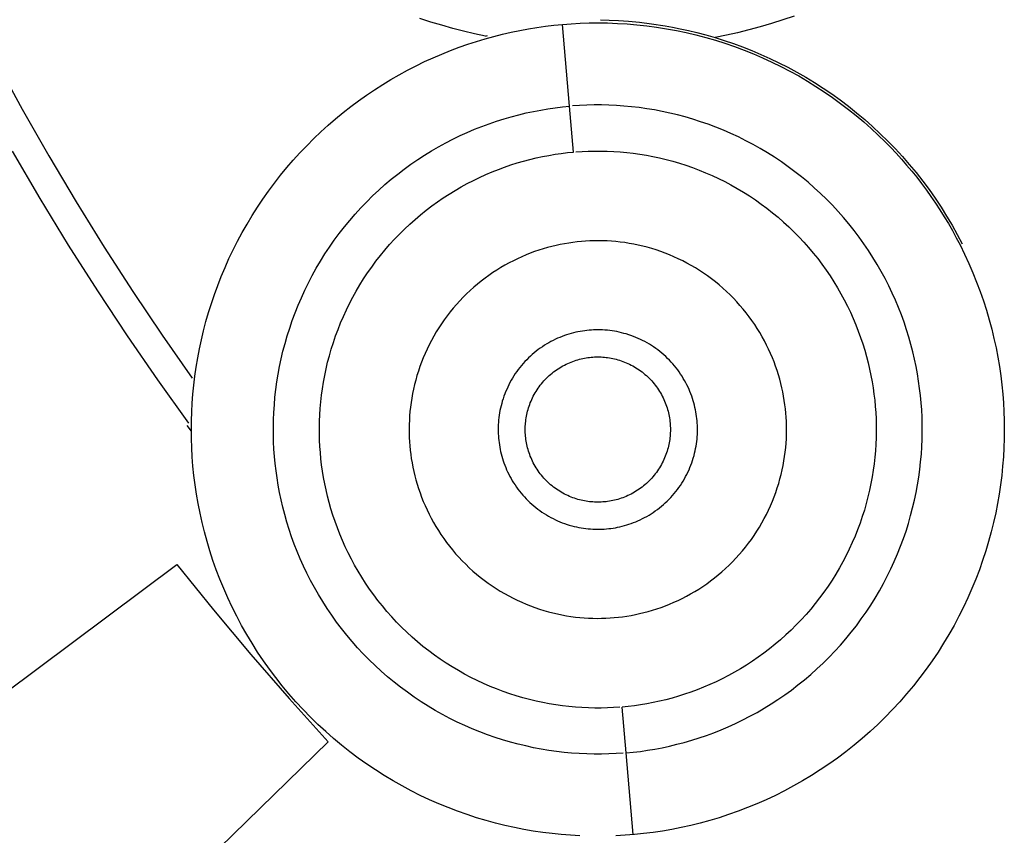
# Model space of a CAD drawing. Header units: millimetres. Extents: x -534 to -34, y 1269 to 1769.
# Tile 54 of 91: x -183 to -166, y 1392 to 1406. Entities that reach past the tile are written whole.
import ezdxf

# ---------------------------------------------------------------- set-up
doc = ezdxf.new("R2010")
doc.units = ezdxf.units.MM
doc.layers.add('ROXX_B.FLEX', color=7, linetype='Continuous', true_color=0x000000)

msp = doc.modelspace()

# ---------------------------------------------------------------- linework, layer by layer
at = {"layer": 'ROXX_B.FLEX', "color": 18, "lineweight": -3, "true_color": 0x000000}
for points in [[(-174.866, 1406.09), (-175.054, 1406.131), (-175.241, 1406.176), (-175.429, 1406.225), (-175.617, 1406.278), (-175.805, 1406.335), (-175.992, 1406.396)], [(-172.883, 1406.37), (-172.734, 1406.367), (-172.575, 1406.361), (-172.403, 1406.349), (-172.214, 1406.331), (-172.006, 1406.305), (-171.772, 1406.269), (-171.645, 1406.246), (-171.511, 1406.219), (-171.369, 1406.188), (-171.222, 1406.152), (-171.069, 1406.112), (-170.91, 1406.066)], [(-169.547, 1406.437), (-169.742, 1406.371), (-169.937, 1406.309), (-170.132, 1406.252), (-170.327, 1406.199), (-170.522, 1406.151), (-170.716, 1406.107), (-170.91, 1406.066)], [(-179.929, 1399.32), (-179.928, 1399.471), (-179.923, 1399.623), (-179.914, 1399.776), (-179.903, 1399.93), (-179.887, 1400.084), (-179.869, 1400.239), (-179.846, 1400.395), (-179.82, 1400.552), (-179.79, 1400.708), (-179.757, 1400.865), (-179.719, 1401.022), (-179.678, 1401.179), (-179.633, 1401.335), (-179.584, 1401.491), (-179.531, 1401.647), (-179.475, 1401.802), (-179.414, 1401.956), (-179.349, 1402.11), (-179.281, 1402.262), (-179.209, 1402.413), (-179.133, 1402.563), (-179.053, 1402.711), (-178.969, 1402.858), (-178.882, 1403.003), (-178.791, 1403.146), (-178.697, 1403.287), (-178.599, 1403.426), (-178.497, 1403.563), (-178.392, 1403.697), (-178.284, 1403.828), (-178.173, 1403.957), (-178.059, 1404.083), (-177.942, 1404.206), (-177.822, 1404.327), (-177.699, 1404.444), (-177.574, 1404.558), (-177.446, 1404.668), (-177.315, 1404.776), (-177.183, 1404.88), (-177.048, 1404.98), (-176.912, 1405.077), (-176.773, 1405.17), (-176.633, 1405.26), (-176.492, 1405.346), (-176.348, 1405.428), (-176.204, 1405.507), (-176.059, 1405.582), (-175.912, 1405.653), (-175.765, 1405.72), (-175.617, 1405.784), (-175.468, 1405.843), (-175.319, 1405.9), (-175.17, 1405.952), (-175.02, 1406.001), (-174.87, 1406.046), (-174.721, 1406.087), (-174.571, 1406.125), (-174.422, 1406.159), (-174.274, 1406.19), (-174.125, 1406.217), (-173.978, 1406.241), (-173.831, 1406.262), (-173.685, 1406.279), (-173.539, 1406.294)], [(-173.539, 1406.294), (-173.386, 1406.305), (-173.234, 1406.314), (-173.081, 1406.318), (-172.929, 1406.32), (-172.762, 1406.318), (-172.593, 1406.312), (-172.424, 1406.302), (-172.255, 1406.288), (-172.085, 1406.269), (-171.916, 1406.246), (-171.746, 1406.219), (-171.577, 1406.188), (-171.408, 1406.153), (-171.24, 1406.113), (-171.072, 1406.069), (-170.905, 1406.021), (-170.74, 1405.969), (-170.575, 1405.912), (-170.412, 1405.852), (-170.251, 1405.787), (-170.091, 1405.719), (-169.933, 1405.646), (-169.776, 1405.57), (-169.622, 1405.49), (-169.47, 1405.406), (-169.321, 1405.318), (-169.174, 1405.227), (-169.029, 1405.133), (-168.888, 1405.035), (-168.749, 1404.935), (-168.613, 1404.831), (-168.48, 1404.724), (-168.35, 1404.614), (-168.223, 1404.502), (-168.1, 1404.387), (-167.98, 1404.27), (-167.885, 1404.174), (-167.793, 1404.076), (-167.701, 1403.975), (-167.612, 1403.873), (-167.524, 1403.768), (-167.438, 1403.662), (-167.354, 1403.553), (-167.272, 1403.443), (-167.192, 1403.331), (-167.114, 1403.217), (-167.038, 1403.101), (-166.964, 1402.984), (-166.893, 1402.864), (-166.824, 1402.744), (-166.757, 1402.622), (-166.692, 1402.498)], [(-173.416, 1404.886), (-173.539, 1406.294)], [(-174.866, 1406.09), (-174.827, 1406.102)], [(-170.91, 1406.066), (-170.752, 1406.017), (-170.594, 1405.964), (-170.436, 1405.906), (-170.279, 1405.844), (-170.122, 1405.778), (-169.965, 1405.708), (-169.81, 1405.633), (-169.655, 1405.555), (-169.501, 1405.471), (-169.349, 1405.384), (-169.199, 1405.293), (-169.049, 1405.197), (-168.902, 1405.097), (-168.757, 1404.993), (-168.614, 1404.885), (-168.473, 1404.773), (-168.334, 1404.656), (-168.199, 1404.536), (-168.066, 1404.413), (-167.936, 1404.285), (-167.809, 1404.155), (-167.685, 1404.02), (-167.565, 1403.882), (-167.448, 1403.742), (-167.335, 1403.598), (-167.226, 1403.451), (-167.121, 1403.301), (-167.019, 1403.149), (-166.922, 1402.994), (-166.829, 1402.837), (-166.74, 1402.678), (-166.655, 1402.517)], [(-183.289, 1405.65), (-182.843, 1404.834), (-182.385, 1404.03), (-181.915, 1403.239), (-181.432, 1402.461), (-180.937, 1401.696), (-180.432, 1400.945), (-179.915, 1400.207)], [(-172.492, 1393.75), (-172.615, 1393.742), (-172.74, 1393.736), (-172.866, 1393.733), (-172.993, 1393.733), (-173.121, 1393.736), (-173.25, 1393.742), (-173.38, 1393.751), (-173.51, 1393.763), (-173.642, 1393.779), (-173.773, 1393.797), (-173.905, 1393.819), (-174.038, 1393.844), (-174.17, 1393.873), (-174.303, 1393.904), (-174.435, 1393.94), (-174.568, 1393.979), (-174.7, 1394.021), (-174.831, 1394.067), (-174.962, 1394.116), (-175.093, 1394.169), (-175.222, 1394.225), (-175.35, 1394.285), (-175.478, 1394.348), (-175.603, 1394.415), (-175.728, 1394.485), (-175.851, 1394.558), (-175.972, 1394.634), (-176.092, 1394.714), (-176.209, 1394.797), (-176.325, 1394.883), (-176.438, 1394.972), (-176.549, 1395.064), (-176.658, 1395.159), (-176.764, 1395.257), (-176.867, 1395.357), (-176.968, 1395.46), (-177.066, 1395.565), (-177.161, 1395.672), (-177.253, 1395.782), (-177.342, 1395.893), (-177.428, 1396.007), (-177.511, 1396.123), (-177.591, 1396.24), (-177.667, 1396.358), (-177.74, 1396.478), (-177.809, 1396.6), (-177.876, 1396.722), (-177.939, 1396.846), (-177.998, 1396.97), (-178.054, 1397.095), (-178.107, 1397.221), (-178.157, 1397.347), (-178.203, 1397.474), (-178.245, 1397.601), (-178.285, 1397.728), (-178.321, 1397.855), (-178.354, 1397.982), (-178.383, 1398.109), (-178.41, 1398.235), (-178.433, 1398.361), (-178.454, 1398.486), (-178.471, 1398.611), (-178.486, 1398.735), (-178.497, 1398.858), (-178.506, 1398.981), (-178.512, 1399.106), (-178.516, 1399.232), (-178.516, 1399.359), (-178.514, 1399.487), (-178.509, 1399.616), (-178.5, 1399.746), (-178.489, 1399.876), (-178.474, 1400.008), (-178.456, 1400.139), (-178.435, 1400.272), (-178.41, 1400.404), (-178.382, 1400.537), (-178.351, 1400.67), (-178.316, 1400.802), (-178.278, 1400.935), (-178.236, 1401.067), (-178.191, 1401.199), (-178.142, 1401.33), (-178.09, 1401.46), (-178.035, 1401.59), (-177.975, 1401.719), (-177.913, 1401.846), (-177.847, 1401.972), (-177.777, 1402.097), (-177.705, 1402.221), (-177.629, 1402.342), (-177.549, 1402.462), (-177.467, 1402.58), (-177.381, 1402.696), (-177.293, 1402.81), (-177.201, 1402.921), (-177.107, 1403.03), (-177.01, 1403.137), (-176.91, 1403.24), (-176.808, 1403.342), (-176.703, 1403.44), (-176.596, 1403.536), (-176.487, 1403.628), (-176.376, 1403.718), (-176.262, 1403.804), (-176.147, 1403.887), (-176.031, 1403.968), (-175.912, 1404.044), (-175.792, 1404.118), (-175.671, 1404.188), (-175.549, 1404.255), (-175.426, 1404.318), (-175.302, 1404.379), (-175.177, 1404.435), (-175.051, 1404.489), (-174.925, 1404.539), (-174.799, 1404.585), (-174.672, 1404.628), (-174.545, 1404.668), (-174.419, 1404.705), (-174.292, 1404.739), (-174.165, 1404.769), (-174.039, 1404.796), (-173.913, 1404.82), (-173.788, 1404.841), (-173.663, 1404.859), (-173.539, 1404.874), (-173.416, 1404.886)], [(-173.347, 1404.096), (-173.416, 1404.886)], [(-172.442, 1393.754), (-172.319, 1393.766), (-172.195, 1393.781), (-172.071, 1393.799), (-171.945, 1393.82), (-171.82, 1393.844), (-171.693, 1393.871), (-171.567, 1393.902), (-171.44, 1393.935), (-171.313, 1393.972), (-171.186, 1394.012), (-171.06, 1394.055), (-170.933, 1394.102), (-170.807, 1394.152), (-170.682, 1394.205), (-170.557, 1394.262), (-170.433, 1394.322), (-170.309, 1394.385), (-170.187, 1394.452), (-170.066, 1394.522), (-169.946, 1394.596), (-169.828, 1394.673), (-169.711, 1394.753), (-169.596, 1394.836), (-169.483, 1394.923), (-169.372, 1395.012), (-169.262, 1395.105), (-169.155, 1395.2), (-169.051, 1395.299), (-168.948, 1395.4), (-168.849, 1395.504), (-168.752, 1395.61), (-168.657, 1395.719), (-168.566, 1395.831), (-168.477, 1395.944), (-168.392, 1396.06), (-168.309, 1396.178), (-168.23, 1396.298), (-168.154, 1396.42), (-168.081, 1396.543), (-168.012, 1396.668), (-167.946, 1396.794), (-167.883, 1396.922), (-167.824, 1397.05), (-167.768, 1397.18), (-167.716, 1397.31), (-167.667, 1397.442), (-167.622, 1397.573), (-167.581, 1397.705), (-167.542, 1397.838), (-167.508, 1397.971), (-167.476, 1398.103), (-167.448, 1398.236), (-167.424, 1398.369), (-167.403, 1398.501), (-167.385, 1398.633), (-167.37, 1398.764), (-167.358, 1398.894), (-167.35, 1399.024), (-167.345, 1399.153), (-167.342, 1399.281), (-167.343, 1399.408), (-167.346, 1399.534), (-167.352, 1399.659), (-167.361, 1399.782), (-167.373, 1399.905), (-167.387, 1400.029), (-167.405, 1400.154), (-167.425, 1400.28), (-167.449, 1400.405), (-167.475, 1400.532), (-167.505, 1400.658), (-167.538, 1400.785), (-167.574, 1400.912), (-167.613, 1401.039), (-167.656, 1401.166), (-167.702, 1401.293), (-167.751, 1401.419), (-167.804, 1401.545), (-167.86, 1401.67), (-167.92, 1401.794), (-167.983, 1401.918), (-168.049, 1402.041), (-168.119, 1402.162), (-168.192, 1402.282), (-168.268, 1402.401), (-168.348, 1402.518), (-168.43, 1402.633), (-168.516, 1402.747), (-168.605, 1402.859), (-168.697, 1402.968), (-168.793, 1403.076), (-168.89, 1403.181), (-168.991, 1403.283), (-169.095, 1403.384), (-169.201, 1403.481), (-169.309, 1403.576), (-169.42, 1403.668), (-169.534, 1403.757), (-169.649, 1403.843), (-169.767, 1403.926), (-169.886, 1404.006), (-170.008, 1404.082), (-170.131, 1404.156), (-170.255, 1404.226), (-170.381, 1404.292), (-170.508, 1404.356), (-170.637, 1404.415), (-170.766, 1404.472), (-170.896, 1404.524), (-171.027, 1404.574), (-171.159, 1404.619), (-171.291, 1404.662), (-171.423, 1404.7), (-171.556, 1404.736), (-171.688, 1404.768), (-171.821, 1404.796), (-171.953, 1404.821), (-172.085, 1404.843), (-172.217, 1404.862), (-172.348, 1404.877), (-172.479, 1404.889), (-172.609, 1404.898), (-172.737, 1404.904), (-172.866, 1404.907), (-172.993, 1404.907), (-173.118, 1404.904), (-173.243, 1404.898), (-173.367, 1404.89)], [(-179.97, 1399.43), (-180.505, 1400.175), (-181.029, 1400.934), (-181.542, 1401.707), (-182.043, 1402.495), (-182.532, 1403.295), (-183.008, 1404.109)], [(-172.552, 1394.54), (-172.658, 1394.533), (-172.765, 1394.528), (-172.874, 1394.526), (-172.983, 1394.526), (-173.092, 1394.528), (-173.203, 1394.533), (-173.314, 1394.541), (-173.426, 1394.551), (-173.539, 1394.565), (-173.652, 1394.58), (-173.765, 1394.599), (-173.879, 1394.621), (-173.993, 1394.645), (-174.107, 1394.672), (-174.22, 1394.703), (-174.334, 1394.736), (-174.447, 1394.772), (-174.56, 1394.812), (-174.673, 1394.854), (-174.784, 1394.899), (-174.896, 1394.947), (-175.006, 1394.999), (-175.115, 1395.053), (-175.223, 1395.11), (-175.33, 1395.17), (-175.435, 1395.233), (-175.54, 1395.298), (-175.642, 1395.367), (-175.743, 1395.438), (-175.842, 1395.512), (-175.94, 1395.588), (-176.035, 1395.667), (-176.128, 1395.749), (-176.219, 1395.832), (-176.308, 1395.918), (-176.394, 1396.006), (-176.478, 1396.097), (-176.56, 1396.189), (-176.639, 1396.283), (-176.716, 1396.379), (-176.789, 1396.476), (-176.86, 1396.575), (-176.929, 1396.676), (-176.994, 1396.778), (-177.057, 1396.881), (-177.117, 1396.985), (-177.174, 1397.09), (-177.228, 1397.196), (-177.279, 1397.303), (-177.327, 1397.41), (-177.372, 1397.518), (-177.415, 1397.626), (-177.454, 1397.735), (-177.491, 1397.844), (-177.525, 1397.953), (-177.556, 1398.062), (-177.584, 1398.171), (-177.61, 1398.28), (-177.632, 1398.388), (-177.653, 1398.496), (-177.67, 1398.604), (-177.685, 1398.711), (-177.697, 1398.817), (-177.707, 1398.923), (-177.715, 1399.029), (-177.72, 1399.136), (-177.723, 1399.244), (-177.724, 1399.353), (-177.722, 1399.463), (-177.717, 1399.573), (-177.71, 1399.685), (-177.7, 1399.797), (-177.688, 1399.909), (-177.672, 1400.023), (-177.654, 1400.136), (-177.633, 1400.25), (-177.609, 1400.364), (-177.582, 1400.478), (-177.552, 1400.591), (-177.519, 1400.705), (-177.484, 1400.819), (-177.445, 1400.932), (-177.403, 1401.044), (-177.358, 1401.156), (-177.311, 1401.268), (-177.26, 1401.378), (-177.206, 1401.487), (-177.149, 1401.596), (-177.09, 1401.703), (-177.027, 1401.809), (-176.962, 1401.913), (-176.894, 1402.016), (-176.823, 1402.117), (-176.75, 1402.217), (-176.674, 1402.314), (-176.596, 1402.41), (-176.515, 1402.503), (-176.431, 1402.595), (-176.346, 1402.684), (-176.258, 1402.771), (-176.168, 1402.855), (-176.076, 1402.937), (-175.982, 1403.017), (-175.887, 1403.094), (-175.79, 1403.168), (-175.691, 1403.239), (-175.591, 1403.308), (-175.489, 1403.374), (-175.386, 1403.437), (-175.283, 1403.497), (-175.178, 1403.555), (-175.072, 1403.609), (-174.965, 1403.661), (-174.858, 1403.71), (-174.75, 1403.755), (-174.642, 1403.798), (-174.534, 1403.838), (-174.425, 1403.875), (-174.316, 1403.91), (-174.207, 1403.941), (-174.099, 1403.97), (-173.99, 1403.996), (-173.882, 1404.019), (-173.774, 1404.04), (-173.666, 1404.058), (-173.559, 1404.073), (-173.453, 1404.086), (-173.347, 1404.096)], [(-173.306, 1404.1), (-173.2, 1404.107), (-173.093, 1404.112), (-172.985, 1404.114), (-172.876, 1404.114), (-172.766, 1404.112), (-172.656, 1404.107), (-172.544, 1404.099), (-172.432, 1404.089), (-172.32, 1404.076), (-172.207, 1404.06), (-172.093, 1404.041), (-171.98, 1404.02), (-171.866, 1403.995), (-171.752, 1403.968), (-171.638, 1403.938), (-171.525, 1403.904), (-171.411, 1403.868), (-171.298, 1403.829), (-171.186, 1403.787), (-171.074, 1403.741), (-170.963, 1403.693), (-170.853, 1403.642), (-170.744, 1403.588), (-170.636, 1403.53), (-170.529, 1403.47), (-170.423, 1403.408), (-170.319, 1403.342), (-170.216, 1403.273), (-170.116, 1403.202), (-170.016, 1403.128), (-169.919, 1403.052), (-169.824, 1402.973), (-169.731, 1402.892), (-169.64, 1402.808), (-169.551, 1402.722), (-169.464, 1402.634), (-169.38, 1402.544), (-169.299, 1402.451), (-169.219, 1402.357), (-169.143, 1402.262), (-169.069, 1402.164), (-168.998, 1402.065), (-168.93, 1401.964), (-168.864, 1401.863), (-168.802, 1401.76), (-168.742, 1401.655), (-168.685, 1401.55), (-168.631, 1401.444), (-168.58, 1401.338), (-168.532, 1401.23), (-168.486, 1401.122), (-168.444, 1401.014), (-168.404, 1400.905), (-168.368, 1400.796), (-168.334, 1400.687), (-168.303, 1400.578), (-168.275, 1400.469), (-168.249, 1400.361), (-168.226, 1400.252), (-168.206, 1400.144), (-168.189, 1400.037), (-168.174, 1399.93), (-168.161, 1399.823), (-168.151, 1399.717), (-168.144, 1399.612), (-168.138, 1399.505), (-168.135, 1399.397), (-168.135, 1399.288), (-168.137, 1399.178), (-168.141, 1399.067), (-168.149, 1398.956), (-168.159, 1398.843), (-168.171, 1398.731), (-168.186, 1398.618), (-168.205, 1398.504), (-168.226, 1398.391), (-168.25, 1398.277), (-168.277, 1398.163), (-168.306, 1398.049), (-168.339, 1397.935), (-168.375, 1397.822), (-168.414, 1397.709), (-168.455, 1397.596), (-168.5, 1397.484), (-168.548, 1397.373), (-168.599, 1397.262), (-168.653, 1397.153), (-168.709, 1397.045), (-168.769, 1396.937), (-168.831, 1396.832), (-168.896, 1396.727), (-168.964, 1396.624), (-169.035, 1396.523), (-169.109, 1396.424), (-169.185, 1396.326), (-169.263, 1396.23), (-169.344, 1396.137), (-169.427, 1396.045), (-169.513, 1395.956), (-169.601, 1395.869), (-169.691, 1395.785), (-169.782, 1395.703), (-169.876, 1395.623), (-169.972, 1395.547), (-170.069, 1395.472), (-170.168, 1395.401), (-170.268, 1395.332), (-170.369, 1395.266), (-170.472, 1395.203), (-170.576, 1395.143), (-170.681, 1395.085), (-170.787, 1395.031), (-170.893, 1394.979), (-171, 1394.931), (-171.108, 1394.885), (-171.216, 1394.842), (-171.325, 1394.802), (-171.434, 1394.765), (-171.542, 1394.731), (-171.651, 1394.699), (-171.76, 1394.67), (-171.869, 1394.644), (-171.977, 1394.621), (-172.085, 1394.601), (-172.192, 1394.583), (-172.299, 1394.567), (-172.406, 1394.554), (-172.511, 1394.544)], [(-173.213, 1402.558), (-173.284, 1402.551), (-173.357, 1402.542), (-173.429, 1402.531), (-173.502, 1402.519), (-173.576, 1402.505), (-173.649, 1402.489), (-173.723, 1402.472), (-173.797, 1402.452), (-173.871, 1402.431), (-173.945, 1402.407), (-174.019, 1402.382), (-174.092, 1402.355), (-174.166, 1402.326), (-174.239, 1402.294), (-174.312, 1402.261), (-174.384, 1402.226), (-174.456, 1402.189), (-174.528, 1402.15), (-174.598, 1402.109), (-174.668, 1402.066), (-174.737, 1402.021), (-174.805, 1401.974), (-174.872, 1401.926), (-174.938, 1401.875), (-175.003, 1401.823), (-175.067, 1401.769), (-175.129, 1401.713), (-175.19, 1401.655), (-175.249, 1401.596), (-175.308, 1401.535), (-175.364, 1401.473), (-175.419, 1401.409), (-175.472, 1401.344), (-175.524, 1401.278), (-175.573, 1401.21), (-175.621, 1401.141), (-175.667, 1401.071), (-175.712, 1401), (-175.754, 1400.928), (-175.794, 1400.855), (-175.833, 1400.781), (-175.869, 1400.706), (-175.903, 1400.631), (-175.935, 1400.556), (-175.966, 1400.479), (-175.994, 1400.403), (-176.02, 1400.326), (-176.044, 1400.249), (-176.066, 1400.171), (-176.086, 1400.094), (-176.104, 1400.016), (-176.12, 1399.939), (-176.134, 1399.861), (-176.146, 1399.784), (-176.156, 1399.707), (-176.164, 1399.631), (-176.171, 1399.555), (-176.175, 1399.479), (-176.178, 1399.404), (-176.179, 1399.329), (-176.179, 1399.255), (-176.176, 1399.182), (-176.172, 1399.109), (-176.167, 1399.037), (-176.16, 1398.965), (-176.151, 1398.893), (-176.141, 1398.82), (-176.128, 1398.747), (-176.114, 1398.674), (-176.099, 1398.6), (-176.081, 1398.526), (-176.061, 1398.452), (-176.04, 1398.379), (-176.017, 1398.305), (-175.991, 1398.231), (-175.964, 1398.157), (-175.935, 1398.083), (-175.904, 1398.01), (-175.87, 1397.937), (-175.835, 1397.865), (-175.798, 1397.793), (-175.759, 1397.722), (-175.718, 1397.651), (-175.675, 1397.582), (-175.63, 1397.513), (-175.583, 1397.444), (-175.535, 1397.377), (-175.484, 1397.311), (-175.432, 1397.247), (-175.378, 1397.183), (-175.322, 1397.121), (-175.264, 1397.06), (-175.205, 1397), (-175.144, 1396.942), (-175.082, 1396.885), (-175.018, 1396.83), (-174.953, 1396.777), (-174.887, 1396.726), (-174.819, 1396.676), (-174.75, 1396.628), (-174.68, 1396.582), (-174.609, 1396.538), (-174.537, 1396.496), (-174.464, 1396.455), (-174.39, 1396.417), (-174.316, 1396.381), (-174.24, 1396.346), (-174.165, 1396.314), (-174.089, 1396.284), (-174.012, 1396.256), (-173.935, 1396.23), (-173.858, 1396.206), (-173.78, 1396.184), (-173.703, 1396.164), (-173.625, 1396.146), (-173.548, 1396.13), (-173.471, 1396.116), (-173.393, 1396.103), (-173.316, 1396.093), (-173.24, 1396.085), (-173.164, 1396.079), (-173.088, 1396.074), (-173.013, 1396.071), (-172.938, 1396.07), (-172.864, 1396.071), (-172.791, 1396.073), (-172.718, 1396.077), (-172.646, 1396.083)], [(-172.646, 1396.083), (-172.574, 1396.09), (-172.502, 1396.098), (-172.429, 1396.109), (-172.356, 1396.121), (-172.283, 1396.135), (-172.209, 1396.151), (-172.136, 1396.169), (-172.062, 1396.188), (-171.988, 1396.21), (-171.914, 1396.233), (-171.84, 1396.258), (-171.766, 1396.285), (-171.693, 1396.315), (-171.619, 1396.346), (-171.547, 1396.379), (-171.474, 1396.414), (-171.402, 1396.451), (-171.331, 1396.49), (-171.26, 1396.531), (-171.191, 1396.574), (-171.122, 1396.619), (-171.054, 1396.666), (-170.987, 1396.715), (-170.921, 1396.765), (-170.856, 1396.818), (-170.792, 1396.872), (-170.73, 1396.928), (-170.669, 1396.985), (-170.609, 1397.044), (-170.551, 1397.105), (-170.495, 1397.167), (-170.44, 1397.231), (-170.386, 1397.296), (-170.335, 1397.363), (-170.285, 1397.43), (-170.237, 1397.499), (-170.191, 1397.569), (-170.147, 1397.641), (-170.105, 1397.713), (-170.064, 1397.786), (-170.026, 1397.859), (-169.99, 1397.934), (-169.956, 1398.009), (-169.923, 1398.085), (-169.893, 1398.161), (-169.865, 1398.238), (-169.839, 1398.315), (-169.815, 1398.392), (-169.793, 1398.469), (-169.773, 1398.547), (-169.755, 1398.624), (-169.739, 1398.702), (-169.725, 1398.779), (-169.713, 1398.856), (-169.702, 1398.933), (-169.694, 1399.01), (-169.688, 1399.086), (-169.683, 1399.161), (-169.68, 1399.237), (-169.679, 1399.311), (-169.68, 1399.385), (-169.682, 1399.459), (-169.686, 1399.531), (-169.692, 1399.603), (-169.699, 1399.675), (-169.708, 1399.747), (-169.718, 1399.82), (-169.73, 1399.893), (-169.744, 1399.967), (-169.76, 1400.04), (-169.778, 1400.114), (-169.797, 1400.188), (-169.819, 1400.262), (-169.842, 1400.336), (-169.867, 1400.41), (-169.895, 1400.483), (-169.924, 1400.557), (-169.955, 1400.63), (-169.988, 1400.703), (-170.023, 1400.775), (-170.06, 1400.847), (-170.099, 1400.918), (-170.14, 1400.989), (-170.183, 1401.059), (-170.228, 1401.128), (-170.275, 1401.196), (-170.324, 1401.263), (-170.374, 1401.329), (-170.427, 1401.394), (-170.481, 1401.457), (-170.537, 1401.52), (-170.594, 1401.581), (-170.653, 1401.64), (-170.714, 1401.698), (-170.777, 1401.755), (-170.84, 1401.81), (-170.905, 1401.863), (-170.972, 1401.915), (-171.04, 1401.964), (-171.109, 1402.012), (-171.179, 1402.058), (-171.25, 1402.102), (-171.322, 1402.145), (-171.395, 1402.185), (-171.468, 1402.223), (-171.543, 1402.26), (-171.618, 1402.294), (-171.694, 1402.326), (-171.77, 1402.356), (-171.847, 1402.385), (-171.924, 1402.411), (-172.001, 1402.435), (-172.078, 1402.457), (-172.156, 1402.477), (-172.233, 1402.495), (-172.311, 1402.511), (-172.388, 1402.525), (-172.465, 1402.537), (-172.542, 1402.547), (-172.619, 1402.555), (-172.695, 1402.562), (-172.771, 1402.566), (-172.846, 1402.569), (-172.921, 1402.57), (-172.995, 1402.569), (-173.068, 1402.567), (-173.141, 1402.563), (-173.213, 1402.558)], [(-166.692, 1402.498), (-166.614, 1402.34), (-166.54, 1402.18), (-166.471, 1402.02), (-166.406, 1401.859), (-166.345, 1401.698), (-166.289, 1401.536), (-166.237, 1401.374), (-166.19, 1401.211), (-166.146, 1401.049), (-166.107, 1400.888), (-166.072, 1400.726), (-166.041, 1400.565), (-166.014, 1400.405), (-165.991, 1400.246), (-165.972, 1400.088), (-165.956, 1399.93), (-165.944, 1399.78), (-165.936, 1399.628), (-165.931, 1399.475), (-165.929, 1399.32)], [(-173.079, 1401.03), (-173.117, 1401.026), (-173.155, 1401.021), (-173.193, 1401.016), (-173.232, 1401.009), (-173.271, 1401.002), (-173.309, 1400.994), (-173.348, 1400.984), (-173.387, 1400.974), (-173.426, 1400.963), (-173.466, 1400.95), (-173.505, 1400.937), (-173.543, 1400.922), (-173.582, 1400.907), (-173.621, 1400.891), (-173.659, 1400.873), (-173.698, 1400.855), (-173.736, 1400.835), (-173.773, 1400.814), (-173.81, 1400.793), (-173.847, 1400.77), (-173.884, 1400.746), (-173.92, 1400.722), (-173.955, 1400.696), (-173.99, 1400.669), (-174.024, 1400.641), (-174.058, 1400.613), (-174.091, 1400.583), (-174.123, 1400.553), (-174.154, 1400.522), (-174.185, 1400.49), (-174.215, 1400.457), (-174.244, 1400.423), (-174.272, 1400.389), (-174.299, 1400.354), (-174.325, 1400.318), (-174.351, 1400.282), (-174.375, 1400.245), (-174.398, 1400.207), (-174.421, 1400.169), (-174.442, 1400.13), (-174.462, 1400.091), (-174.481, 1400.052), (-174.499, 1400.012), (-174.517, 1399.972), (-174.532, 1399.932), (-174.547, 1399.892), (-174.561, 1399.851), (-174.574, 1399.81), (-174.585, 1399.769), (-174.596, 1399.729), (-174.606, 1399.688), (-174.614, 1399.647), (-174.621, 1399.606), (-174.628, 1399.565), (-174.633, 1399.525), (-174.637, 1399.484), (-174.641, 1399.444), (-174.643, 1399.404), (-174.645, 1399.364), (-174.645, 1399.325), (-174.645, 1399.286), (-174.644, 1399.247), (-174.642, 1399.209), (-174.639, 1399.171), (-174.635, 1399.133), (-174.63, 1399.095), (-174.625, 1399.056), (-174.618, 1399.018), (-174.611, 1398.979), (-174.603, 1398.94), (-174.593, 1398.901), (-174.583, 1398.862), (-174.572, 1398.823), (-174.559, 1398.784), (-174.546, 1398.745), (-174.532, 1398.706), (-174.516, 1398.667), (-174.5, 1398.629), (-174.482, 1398.59), (-174.464, 1398.552), (-174.444, 1398.514), (-174.423, 1398.476), (-174.402, 1398.439), (-174.379, 1398.402), (-174.355, 1398.366), (-174.331, 1398.33), (-174.305, 1398.294), (-174.278, 1398.26), (-174.251, 1398.225), (-174.222, 1398.192), (-174.193, 1398.159), (-174.162, 1398.127), (-174.131, 1398.095), (-174.099, 1398.064), (-174.066, 1398.035), (-174.032, 1398.006), (-173.998, 1397.977), (-173.963, 1397.95), (-173.927, 1397.924), (-173.891, 1397.899), (-173.854, 1397.874), (-173.816, 1397.851), (-173.778, 1397.829), (-173.74, 1397.807), (-173.701, 1397.787), (-173.661, 1397.768), (-173.622, 1397.75), (-173.582, 1397.733), (-173.541, 1397.717), (-173.501, 1397.702), (-173.46, 1397.688), (-173.42, 1397.676), (-173.379, 1397.664), (-173.338, 1397.653), (-173.297, 1397.644), (-173.256, 1397.635), (-173.215, 1397.628), (-173.174, 1397.622), (-173.134, 1397.616), (-173.093, 1397.612), (-173.053, 1397.609), (-173.013, 1397.606), (-172.973, 1397.605), (-172.934, 1397.604), (-172.895, 1397.604), (-172.856, 1397.606), (-172.818, 1397.608), (-172.78, 1397.611)], [(-172.78, 1397.611), (-172.742, 1397.614), (-172.704, 1397.619), (-172.665, 1397.625), (-172.627, 1397.631), (-172.588, 1397.638), (-172.549, 1397.647), (-172.51, 1397.656), (-172.471, 1397.666), (-172.432, 1397.678), (-172.393, 1397.69), (-172.354, 1397.703), (-172.315, 1397.718), (-172.276, 1397.733), (-172.238, 1397.75), (-172.199, 1397.767), (-172.161, 1397.786), (-172.123, 1397.805), (-172.085, 1397.826), (-172.048, 1397.848), (-172.011, 1397.87), (-171.975, 1397.894), (-171.939, 1397.919), (-171.904, 1397.944), (-171.869, 1397.971), (-171.834, 1397.999), (-171.801, 1398.027), (-171.768, 1398.057), (-171.736, 1398.087), (-171.704, 1398.118), (-171.674, 1398.151), (-171.644, 1398.183), (-171.615, 1398.217), (-171.587, 1398.252), (-171.559, 1398.287), (-171.533, 1398.322), (-171.508, 1398.359), (-171.484, 1398.396), (-171.46, 1398.433), (-171.438, 1398.471), (-171.417, 1398.51), (-171.396, 1398.549), (-171.377, 1398.588), (-171.359, 1398.628), (-171.342, 1398.668), (-171.326, 1398.708), (-171.311, 1398.749), (-171.297, 1398.789), (-171.285, 1398.83), (-171.273, 1398.871), (-171.263, 1398.912), (-171.253, 1398.953), (-171.245, 1398.994), (-171.237, 1399.034), (-171.231, 1399.075), (-171.226, 1399.116), (-171.221, 1399.156), (-171.218, 1399.196), (-171.215, 1399.236), (-171.214, 1399.276), (-171.213, 1399.315), (-171.214, 1399.355), (-171.215, 1399.393), (-171.217, 1399.432), (-171.22, 1399.47), (-171.224, 1399.508), (-171.228, 1399.546), (-171.234, 1399.584), (-171.24, 1399.623), (-171.248, 1399.661), (-171.256, 1399.7), (-171.265, 1399.739), (-171.276, 1399.778), (-171.287, 1399.817), (-171.299, 1399.856), (-171.313, 1399.895), (-171.327, 1399.934), (-171.342, 1399.973), (-171.359, 1400.012), (-171.376, 1400.05), (-171.395, 1400.088), (-171.414, 1400.126), (-171.435, 1400.164), (-171.457, 1400.201), (-171.479, 1400.238), (-171.503, 1400.275), (-171.528, 1400.311), (-171.554, 1400.346), (-171.58, 1400.381), (-171.608, 1400.415), (-171.637, 1400.449), (-171.666, 1400.482), (-171.696, 1400.514), (-171.728, 1400.545), (-171.76, 1400.576), (-171.793, 1400.606), (-171.826, 1400.635), (-171.861, 1400.663), (-171.896, 1400.69), (-171.932, 1400.716), (-171.968, 1400.742), (-172.005, 1400.766), (-172.042, 1400.789), (-172.081, 1400.812), (-172.119, 1400.833), (-172.158, 1400.853), (-172.197, 1400.872), (-172.237, 1400.89), (-172.277, 1400.907), (-172.317, 1400.923), (-172.358, 1400.938), (-172.398, 1400.952), (-172.439, 1400.965), (-172.48, 1400.976), (-172.521, 1400.987), (-172.562, 1400.996), (-172.603, 1401.005), (-172.644, 1401.012), (-172.684, 1401.019), (-172.725, 1401.024), (-172.765, 1401.028), (-172.806, 1401.032), (-172.846, 1401.034), (-172.885, 1401.036), (-172.925, 1401.036), (-172.964, 1401.036), (-173.003, 1401.035), (-173.041, 1401.033), (-173.079, 1401.03)], [(-174.179, 1399.32), (-174.179, 1399.348), (-174.178, 1399.376), (-174.176, 1399.404), (-174.174, 1399.432), (-174.171, 1399.461), (-174.168, 1399.49), (-174.163, 1399.519), (-174.158, 1399.548), (-174.153, 1399.577), (-174.146, 1399.606), (-174.139, 1399.635), (-174.131, 1399.664), (-174.122, 1399.693), (-174.113, 1399.722), (-174.103, 1399.751), (-174.092, 1399.78), (-174.08, 1399.809), (-174.067, 1399.838), (-174.054, 1399.866), (-174.04, 1399.894), (-174.025, 1399.922), (-174.009, 1399.95), (-173.993, 1399.977), (-173.976, 1400.004), (-173.958, 1400.031), (-173.939, 1400.057), (-173.92, 1400.083), (-173.9, 1400.108), (-173.879, 1400.133), (-173.858, 1400.157), (-173.836, 1400.181), (-173.813, 1400.204), (-173.79, 1400.227), (-173.766, 1400.249), (-173.742, 1400.27), (-173.717, 1400.291), (-173.692, 1400.311), (-173.666, 1400.33), (-173.64, 1400.349), (-173.613, 1400.366), (-173.586, 1400.384), (-173.559, 1400.4), (-173.531, 1400.416), (-173.503, 1400.43), (-173.475, 1400.445), (-173.447, 1400.458), (-173.418, 1400.471), (-173.389, 1400.482), (-173.361, 1400.493), (-173.331, 1400.504), (-173.302, 1400.513), (-173.273, 1400.522), (-173.244, 1400.53), (-173.215, 1400.537), (-173.186, 1400.544), (-173.157, 1400.549), (-173.128, 1400.554), (-173.099, 1400.559), (-173.07, 1400.562), (-173.042, 1400.565), (-173.013, 1400.567), (-172.985, 1400.569), (-172.957, 1400.57), (-172.929, 1400.57), (-172.902, 1400.57), (-172.874, 1400.569), (-172.845, 1400.567), (-172.817, 1400.565), (-172.788, 1400.562), (-172.76, 1400.559), (-172.731, 1400.554), (-172.702, 1400.549), (-172.673, 1400.544), (-172.644, 1400.537), (-172.615, 1400.53), (-172.585, 1400.522), (-172.556, 1400.513), (-172.527, 1400.504), (-172.498, 1400.493), (-172.469, 1400.482), (-172.44, 1400.471), (-172.412, 1400.458), (-172.383, 1400.445), (-172.355, 1400.43), (-172.327, 1400.416), (-172.3, 1400.4), (-172.272, 1400.384), (-172.245, 1400.366), (-172.219, 1400.349), (-172.192, 1400.33), (-172.167, 1400.311), (-172.141, 1400.291), (-172.117, 1400.27), (-172.092, 1400.249), (-172.069, 1400.227), (-172.045, 1400.204), (-172.023, 1400.181), (-172.001, 1400.157), (-171.98, 1400.133), (-171.959, 1400.108), (-171.939, 1400.083), (-171.92, 1400.057), (-171.901, 1400.031), (-171.883, 1400.004), (-171.866, 1399.977), (-171.85, 1399.95), (-171.834, 1399.922), (-171.819, 1399.894), (-171.805, 1399.866), (-171.791, 1399.838), (-171.779, 1399.809), (-171.767, 1399.78), (-171.756, 1399.751), (-171.746, 1399.722), (-171.736, 1399.693), (-171.728, 1399.664), (-171.72, 1399.635), (-171.712, 1399.606), (-171.706, 1399.577), (-171.7, 1399.548), (-171.695, 1399.519), (-171.691, 1399.49), (-171.687, 1399.461), (-171.684, 1399.432), (-171.682, 1399.404), (-171.681, 1399.376), (-171.68, 1399.348), (-171.679, 1399.32)], [(-179.929, 1399.29), (-180.001, 1399.387)], [(-173.241, 1392.327), (-173.399, 1392.336), (-173.558, 1392.348), (-173.718, 1392.365), (-173.879, 1392.385), (-174.041, 1392.409), (-174.203, 1392.437), (-174.366, 1392.469), (-174.529, 1392.505), (-174.692, 1392.546), (-174.855, 1392.59), (-175.018, 1392.639), (-175.181, 1392.692), (-175.344, 1392.75), (-175.506, 1392.812), (-175.667, 1392.878), (-175.827, 1392.948), (-175.986, 1393.023), (-176.144, 1393.102), (-176.301, 1393.185), (-176.456, 1393.273), (-176.609, 1393.365), (-176.76, 1393.461), (-176.909, 1393.561), (-177.055, 1393.665), (-177.2, 1393.774), (-177.341, 1393.886), (-177.48, 1394.001), (-177.616, 1394.121), (-177.749, 1394.244), (-177.879, 1394.37), (-178.005, 1394.5), (-178.128, 1394.633), (-178.248, 1394.769), (-178.364, 1394.908), (-178.476, 1395.05), (-178.584, 1395.194), (-178.688, 1395.341), (-178.788, 1395.49), (-178.884, 1395.641), (-178.976, 1395.794), (-179.064, 1395.948), (-179.147, 1396.105), (-179.226, 1396.263), (-179.301, 1396.422), (-179.372, 1396.582), (-179.438, 1396.743), (-179.5, 1396.905), (-179.557, 1397.068), (-179.61, 1397.231), (-179.659, 1397.394), (-179.704, 1397.557), (-179.744, 1397.72), (-179.78, 1397.883), (-179.812, 1398.046), (-179.84, 1398.208), (-179.865, 1398.37), (-179.885, 1398.531), (-179.901, 1398.691), (-179.913, 1398.85), (-179.922, 1399.008), (-179.928, 1399.165), (-179.929, 1399.32)], [(-171.679, 1399.32), (-171.68, 1399.292), (-171.681, 1399.264), (-171.682, 1399.236), (-171.684, 1399.208), (-171.687, 1399.179), (-171.691, 1399.151), (-171.695, 1399.122), (-171.7, 1399.093), (-171.706, 1399.064), (-171.712, 1399.035), (-171.72, 1399.005), (-171.728, 1398.976), (-171.736, 1398.947), (-171.746, 1398.918), (-171.756, 1398.889), (-171.767, 1398.86), (-171.779, 1398.831), (-171.791, 1398.803), (-171.805, 1398.774), (-171.819, 1398.746), (-171.834, 1398.718), (-171.85, 1398.69), (-171.866, 1398.663), (-171.883, 1398.636), (-171.901, 1398.61), (-171.92, 1398.583), (-171.939, 1398.558), (-171.959, 1398.532), (-171.98, 1398.507), (-172.001, 1398.483), (-172.023, 1398.459), (-172.045, 1398.436), (-172.069, 1398.414), (-172.092, 1398.392), (-172.117, 1398.37), (-172.141, 1398.35), (-172.167, 1398.33), (-172.192, 1398.31), (-172.219, 1398.292), (-172.245, 1398.274), (-172.272, 1398.257), (-172.3, 1398.24), (-172.327, 1398.225), (-172.355, 1398.21), (-172.383, 1398.196), (-172.412, 1398.182), (-172.44, 1398.17), (-172.469, 1398.158), (-172.498, 1398.147), (-172.527, 1398.137), (-172.556, 1398.127), (-172.585, 1398.118), (-172.615, 1398.11), (-172.644, 1398.103), (-172.673, 1398.097), (-172.702, 1398.091), (-172.731, 1398.086), (-172.76, 1398.082), (-172.788, 1398.078), (-172.817, 1398.075), (-172.845, 1398.073), (-172.874, 1398.071), (-172.902, 1398.07), (-172.929, 1398.07), (-172.957, 1398.07), (-172.985, 1398.071), (-173.013, 1398.073), (-173.042, 1398.075), (-173.07, 1398.078), (-173.099, 1398.082), (-173.128, 1398.086), (-173.157, 1398.091), (-173.186, 1398.097), (-173.215, 1398.103), (-173.244, 1398.11), (-173.273, 1398.118), (-173.302, 1398.127), (-173.331, 1398.137), (-173.361, 1398.147), (-173.389, 1398.158), (-173.418, 1398.17), (-173.447, 1398.182), (-173.475, 1398.196), (-173.503, 1398.21), (-173.531, 1398.225), (-173.559, 1398.24), (-173.586, 1398.257), (-173.613, 1398.274), (-173.64, 1398.292), (-173.666, 1398.31), (-173.692, 1398.33), (-173.717, 1398.35), (-173.742, 1398.37), (-173.766, 1398.392), (-173.79, 1398.414), (-173.813, 1398.436), (-173.836, 1398.459), (-173.858, 1398.483), (-173.879, 1398.507), (-173.9, 1398.532), (-173.92, 1398.558), (-173.939, 1398.583), (-173.958, 1398.61), (-173.976, 1398.636), (-173.993, 1398.663), (-174.009, 1398.69), (-174.025, 1398.718), (-174.04, 1398.746), (-174.054, 1398.774), (-174.067, 1398.803), (-174.08, 1398.831), (-174.092, 1398.86), (-174.103, 1398.889), (-174.113, 1398.918), (-174.122, 1398.947), (-174.131, 1398.976), (-174.139, 1399.005), (-174.146, 1399.035), (-174.153, 1399.064), (-174.158, 1399.093), (-174.163, 1399.122), (-174.168, 1399.151), (-174.171, 1399.179), (-174.174, 1399.208), (-174.176, 1399.236), (-174.178, 1399.264), (-174.179, 1399.292), (-174.179, 1399.32)], [(-165.929, 1399.32), (-165.931, 1399.165), (-165.936, 1399.008), (-165.945, 1398.85), (-165.958, 1398.691), (-165.974, 1398.531), (-165.994, 1398.37), (-166.018, 1398.209), (-166.046, 1398.046), (-166.078, 1397.884), (-166.115, 1397.721), (-166.155, 1397.557), (-166.2, 1397.394), (-166.248, 1397.231), (-166.302, 1397.068), (-166.359, 1396.905), (-166.421, 1396.744), (-166.487, 1396.582), (-166.557, 1396.422), (-166.632, 1396.263), (-166.711, 1396.105), (-166.795, 1395.949), (-166.882, 1395.794), (-166.974, 1395.641), (-167.07, 1395.49), (-167.17, 1395.341), (-167.275, 1395.194), (-167.383, 1395.05), (-167.495, 1394.908), (-167.611, 1394.769), (-167.73, 1394.633), (-167.853, 1394.5), (-167.98, 1394.37), (-168.109, 1394.244), (-168.242, 1394.121), (-168.378, 1394.001), (-168.517, 1393.886), (-168.659, 1393.774), (-168.803, 1393.666), (-168.95, 1393.561), (-169.099, 1393.461), (-169.25, 1393.365), (-169.403, 1393.273), (-169.558, 1393.186), (-169.714, 1393.102), (-169.872, 1393.023), (-170.031, 1392.948), (-170.191, 1392.878), (-170.353, 1392.812), (-170.514, 1392.75), (-170.677, 1392.692), (-170.84, 1392.639), (-171.003, 1392.59), (-171.166, 1392.546), (-171.33, 1392.505), (-171.493, 1392.469), (-171.655, 1392.437), (-171.818, 1392.409), (-171.979, 1392.385), (-172.14, 1392.365), (-172.3, 1392.348), (-172.459, 1392.336), (-172.617, 1392.327)], [(-184.368, 1393.872), (-180.177, 1396.998)], [(-180.177, 1396.998), (-179.548, 1396.216), (-178.904, 1395.447), (-178.245, 1394.691), (-177.571, 1393.947)], [(-172.442, 1393.754), (-172.511, 1394.544)], [(-177.571, 1393.947), (-181.315, 1390.297)], [(-172.319, 1392.347), (-172.442, 1393.754)]]:
    msp.add_lwpolyline(points, dxfattribs=at)

doc.saveas('drawing.dxf')
